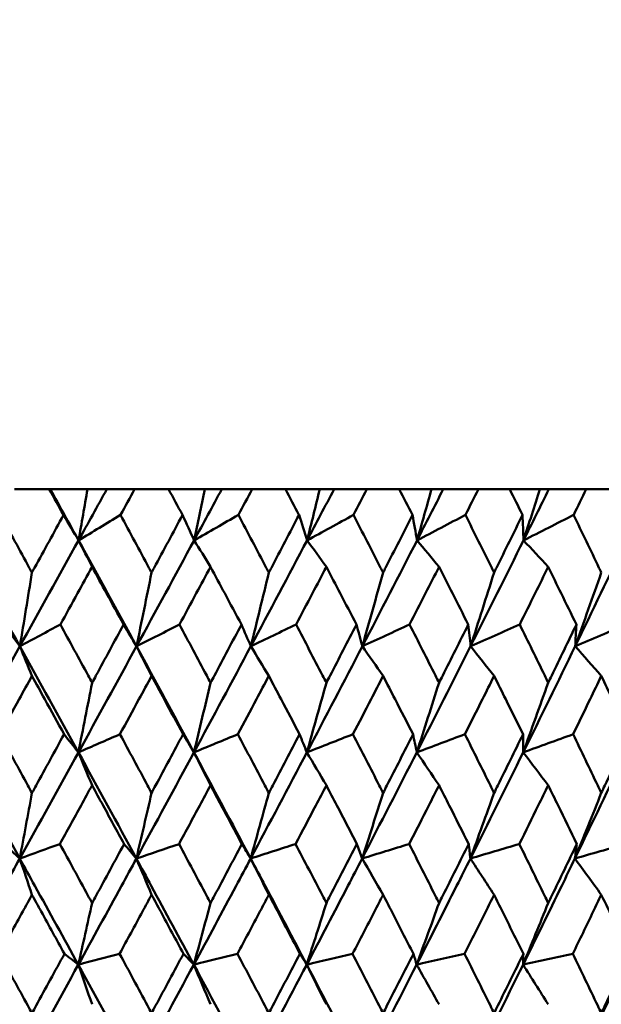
# Model space of a CAD drawing. Header units: millimetres. Extents: x 113 to 2969, y 62 to 2427.
# Tile 210 of 256: x 1596.54 to 1602.41, y 147.13 to 157.07. Entities that reach past the tile are written whole.
import ezdxf

# ---------------------------------------------------------------- set-up
doc = ezdxf.new("R2010")
doc.units = ezdxf.units.MM
doc.header["$LTSCALE"] = 12
doc.layers.add('Widoczne (ISO)', color=7, linetype='Continuous', lineweight=50)

msp = doc.modelspace()

# ---------------------------------------------------------------- linework, layer by layer
at = {"layer": 'Widoczne (ISO)'}
for p, q in [((1596.8426, 152.3297), (1596.4932, 152.3297)), ((1596.8426, 152.3297), (1596.8532, 152.3297)), ((1596.8532, 152.3297), (1597.2277, 152.3297)), ((1597.2277, 152.3297), (1597.4223, 152.3297)), ((1597.4223, 152.3297), (1597.7029, 152.3297)), ((1598.0459, 152.3297), (1597.7029, 152.3297)), ((1598.0459, 152.3297), (1598.4126, 152.3297)), ((1598.4126, 152.3297), (1598.5823, 152.3297)), ((1598.5823, 152.3297), (1598.8888, 152.3297)), ((1599.2242, 152.3297), (1598.8888, 152.3297)), ((1599.2242, 152.3297), (1599.5711, 152.3297)), ((1599.5711, 152.3297), (1599.7151, 152.3297)), ((1599.7151, 152.3297), (1600.0464, 152.3297)), ((1600.3727, 152.3297), (1600.0464, 152.3297)), ((1600.3727, 152.3297), (1600.6985, 152.3297)), ((1600.6985, 152.3297), (1600.8162, 152.3297)), ((1600.8162, 152.3297), (1601.171, 152.3297)), ((1601.487, 152.3297), (1601.171, 152.3297)), ((1601.487, 152.3297), (1601.7903, 152.3297)), ((1601.7903, 152.3297), (1601.8814, 152.3297)), ((1601.8814, 152.3297), (1602.2582, 152.3297)), ((1602.5627, 152.3297), (1602.2582, 152.3297))]:
    msp.add_line(p, q, dxfattribs=at)
msp.add_circle((1591.6943, 112.3297), 50, dxfattribs=at)
for points, knots in [([(1596.9859, 152.0704), (1596.9857, 152.0709), (1596.9854, 152.0715), (1596.9376, 152.1579), (1596.8901, 152.2438), (1596.8426, 152.3297)], [0.02951568, 0.02951568, 0.02951568, 0.02951568, 0.02969929, 0.02969929, 0.05939589, 0.05939589, 0.05939589, 0.05939589]), ([(1597.7029, 152.3297), (1597.656, 152.2438), (1597.609, 152.1579), (1597.5616, 152.0715), (1597.5614, 152.0709), (1597.5611, 152.0704)], [0, 0, 0, 0, 0.02969567, 0.02969567, 0.02988021, 0.02988021, 0.02988021, 0.02988021]), ([(1598.1866, 152.0704), (1598.1863, 152.0709), (1598.186, 152.0715), (1598.1392, 152.1579), (1598.0926, 152.2438), (1598.0459, 152.3297)], [0.02951568, 0.02951568, 0.02951568, 0.02951568, 0.02969929, 0.02969929, 0.05939589, 0.05939589, 0.05939589, 0.05939589]), ([(1598.8888, 152.3297), (1598.8429, 152.2438), (1598.7969, 152.1579), (1598.7506, 152.0715), (1598.7503, 152.0709), (1598.7501, 152.0704)], [0, 0, 0, 0, 0.02969567, 0.02969567, 0.02988021, 0.02988021, 0.02988021, 0.02988021]), ([(1599.3616, 152.0704), (1599.3613, 152.0709), (1599.361, 152.0715), (1599.3153, 152.1579), (1599.2698, 152.2438), (1599.2242, 152.3297)], [0.02951568, 0.02951568, 0.02951568, 0.02951568, 0.02969929, 0.02969929, 0.05939589, 0.05939589, 0.05939589, 0.05939589]), ([(1600.0464, 152.3297), (1600.0017, 152.2438), (1599.9569, 152.1579), (1599.9118, 152.0715), (1599.9115, 152.0709), (1599.9112, 152.0704)], [0, 0, 0, 0, 0.02969567, 0.02969567, 0.02988021, 0.02988021, 0.02988021, 0.02988021]), ([(1600.5063, 152.0704), (1600.506, 152.0709), (1600.5057, 152.0715), (1600.4613, 152.1579), (1600.4171, 152.2438), (1600.3727, 152.3297)], [0.02951568, 0.02951568, 0.02951568, 0.02951568, 0.02969929, 0.02969929, 0.05939589, 0.05939589, 0.05939589, 0.05939589]), ([(1601.171, 152.3297), (1601.1276, 152.2438), (1601.0842, 152.1579), (1601.0405, 152.0715), (1601.0402, 152.0709), (1601.0399, 152.0704)], [0, 0, 0, 0, 0.02969567, 0.02969567, 0.02988021, 0.02988021, 0.02988021, 0.02988021]), ([(1601.6162, 152.0704), (1601.616, 152.0709), (1601.6157, 152.0715), (1601.5727, 152.1579), (1601.5299, 152.2438), (1601.487, 152.3297)], [0.02951568, 0.02951568, 0.02951568, 0.02951568, 0.02969929, 0.02969929, 0.05939589, 0.05939589, 0.05939589, 0.05939589]), ([(1602.2582, 152.3297), (1602.2164, 152.2438), (1602.1745, 152.1579), (1602.1323, 152.0715), (1602.132, 152.0709), (1602.1317, 152.0704)], [0, 0, 0, 0, 0.02969567, 0.02969567, 0.02988021, 0.02988021, 0.02988021, 0.02988021]), ([(1596.3489, 152.0704), (1596.4466, 151.8931), (1596.544, 151.7157), (1596.6502, 151.5221), (1596.6591, 151.5057), (1596.6681, 151.4894)], [0.0297954, 0.0297954, 0.0297954, 0.0297954, 0.09092493, 0.09092493, 0.09655955, 0.09655955, 0.09655955, 0.09655955]), ([(1596.6681, 151.4894), (1596.677, 151.5056), (1596.6859, 151.5218), (1596.792, 151.7155), (1596.8891, 151.893), (1596.9859, 152.0704)], [0.0853813, 0.0853813, 0.0853813, 0.0853813, 0.09097809, 0.09097809, 0.15214536, 0.15214536, 0.15214536, 0.15214536]), ([(1597.5611, 152.0704), (1597.657, 151.8931), (1597.7528, 151.7157), (1597.8571, 151.5221), (1597.8659, 151.5057), (1597.8746, 151.4894)], [0.0297954, 0.0297954, 0.0297954, 0.0297954, 0.09092493, 0.09092493, 0.09655955, 0.09655955, 0.09655955, 0.09655955]), ([(1597.8746, 151.4894), (1597.8834, 151.5056), (1597.8921, 151.5218), (1597.9963, 151.7155), (1598.0915, 151.893), (1598.1866, 152.0704)], [0.0853813, 0.0853813, 0.0853813, 0.0853813, 0.09097809, 0.09097809, 0.15214536, 0.15214536, 0.15214536, 0.15214536]), ([(1598.7501, 152.0704), (1598.844, 151.8931), (1598.9376, 151.7157), (1599.0396, 151.5221), (1599.0482, 151.5057), (1599.0568, 151.4894)], [0.0297954, 0.0297954, 0.0297954, 0.0297954, 0.09092493, 0.09092493, 0.09655955, 0.09655955, 0.09655955, 0.09655955]), ([(1599.0568, 151.4894), (1599.0653, 151.5056), (1599.0739, 151.5218), (1599.1757, 151.7155), (1599.2688, 151.893), (1599.3616, 152.0704)], [0.0853813, 0.0853813, 0.0853813, 0.0853813, 0.09097809, 0.09097809, 0.15214536, 0.15214536, 0.15214536, 0.15214536]), ([(1599.9112, 152.0704), (1600.0027, 151.8931), (1600.0939, 151.7157), (1600.1932, 151.5221), (1600.2015, 151.5057), (1600.2099, 151.4894)], [0.0297954, 0.0297954, 0.0297954, 0.0297954, 0.09092493, 0.09092493, 0.09655955, 0.09655955, 0.09655955, 0.09655955]), ([(1600.2099, 151.4894), (1600.2182, 151.5056), (1600.2265, 151.5218), (1600.3256, 151.7155), (1600.4161, 151.893), (1600.5063, 152.0704)], [0.0853813, 0.0853813, 0.0853813, 0.0853813, 0.09097809, 0.09097809, 0.15214536, 0.15214536, 0.15214536, 0.15214536]), ([(1601.0399, 152.0704), (1601.1287, 151.8931), (1601.2171, 151.7157), (1601.3132, 151.5221), (1601.3213, 151.5057), (1601.3294, 151.4894)], [0.0297954, 0.0297954, 0.0297954, 0.0297954, 0.09092493, 0.09092493, 0.09655955, 0.09655955, 0.09655955, 0.09655955]), ([(1601.3294, 151.4894), (1601.3374, 151.5056), (1601.3455, 151.5218), (1601.4414, 151.7155), (1601.529, 151.893), (1601.6162, 152.0704)], [0.0853813, 0.0853813, 0.0853813, 0.0853813, 0.09097809, 0.09097809, 0.15214536, 0.15214536, 0.15214536, 0.15214536]), ([(1602.1317, 152.0704), (1602.2174, 151.8931), (1602.3026, 151.7157), (1602.3952, 151.5221), (1602.403, 151.5057), (1602.4108, 151.4894)], [0.0297954, 0.0297954, 0.0297954, 0.0297954, 0.09092493, 0.09092493, 0.09655955, 0.09655955, 0.09655955, 0.09655955]), ([(1597.2741, 151.5471), (1597.2253, 151.4582), (1597.1765, 151.3693), (1597.0699, 151.1755), (1597.0122, 151.0706), (1596.9544, 150.9657)], [0.03078053, 0.03078053, 0.03078053, 0.03078053, 0.06149921, 0.06149921, 0.09773041, 0.09773041, 0.09773041, 0.09773041]), ([(1597.5923, 150.9657), (1597.5351, 151.0706), (1597.4778, 151.1755), (1597.3717, 151.3692), (1597.323, 151.4581), (1597.2741, 151.5471)], [0.02528165, 0.02528165, 0.02528165, 0.02528165, 0.06150593, 0.06150593, 0.09223152, 0.09223152, 0.09223152, 0.09223152]), ([(1598.4691, 151.5471), (1598.4212, 151.4582), (1598.3734, 151.3693), (1598.2689, 151.1755), (1598.2123, 151.0706), (1598.1557, 150.9657)], [0.03078053, 0.03078053, 0.03078053, 0.03078053, 0.06149921, 0.06149921, 0.09773041, 0.09773041, 0.09773041, 0.09773041]), ([(1598.7806, 150.9657), (1598.7246, 151.0706), (1598.6685, 151.1755), (1598.5647, 151.3692), (1598.5169, 151.4581), (1598.4691, 151.5471)], [0.02528165, 0.02528165, 0.02528165, 0.02528165, 0.06150593, 0.06150593, 0.09223152, 0.09223152, 0.09223152, 0.09223152]), ([(1599.6373, 151.5471), (1599.5906, 151.4582), (1599.5439, 151.3693), (1599.442, 151.1755), (1599.3867, 151.0706), (1599.3314, 150.9657)], [0.03078053, 0.03078053, 0.03078053, 0.03078053, 0.06149921, 0.06149921, 0.09773041, 0.09773041, 0.09773041, 0.09773041]), ([(1599.941, 150.9657), (1599.8864, 151.0706), (1599.8318, 151.1755), (1599.7305, 151.3692), (1599.6839, 151.4581), (1599.6373, 151.5471)], [0.02528165, 0.02528165, 0.02528165, 0.02528165, 0.06150593, 0.06150593, 0.09223152, 0.09223152, 0.09223152, 0.09223152]), ([(1600.7741, 151.5471), (1600.7288, 151.4582), (1600.6835, 151.3693), (1600.5844, 151.1755), (1600.5307, 151.0706), (1600.4769, 150.9657)], [0.03078053, 0.03078053, 0.03078053, 0.03078053, 0.06149921, 0.06149921, 0.09773041, 0.09773041, 0.09773041, 0.09773041]), ([(1601.0688, 150.9657), (1601.0159, 151.0706), (1600.9629, 151.1755), (1600.8646, 151.3692), (1600.8194, 151.4581), (1600.7741, 151.5471)], [0.02528165, 0.02528165, 0.02528165, 0.02528165, 0.06150593, 0.06150593, 0.09223152, 0.09223152, 0.09223152, 0.09223152]), ([(1601.8751, 151.5471), (1601.8314, 151.4582), (1601.7876, 151.3693), (1601.6918, 151.1755), (1601.6399, 151.0706), (1601.5879, 150.9657)], [0.03078053, 0.03078053, 0.03078053, 0.03078053, 0.06149921, 0.06149921, 0.09773041, 0.09773041, 0.09773041, 0.09773041]), ([(1602.1596, 150.9657), (1602.1086, 151.0706), (1602.0574, 151.1755), (1601.9625, 151.3692), (1601.9189, 151.4581), (1601.8751, 151.5471)], [0.02528165, 0.02528165, 0.02528165, 0.02528165, 0.06150593, 0.06150593, 0.09223152, 0.09223152, 0.09223152, 0.09223152]), ([(1596.9544, 150.9657), (1597.048, 150.7942), (1597.1414, 150.6227), (1597.2478, 150.4269), (1597.261, 150.4026), (1597.2741, 150.3784)], [0.02983351, 0.02983351, 0.02983351, 0.02983351, 0.0889495, 0.0889495, 0.09731113, 0.09731113, 0.09731113, 0.09731113]), ([(1597.2741, 150.3784), (1597.2873, 150.4025), (1597.3004, 150.4267), (1597.4066, 150.6225), (1597.4996, 150.7941), (1597.5923, 150.9657)], [0.0806421, 0.0806421, 0.0806421, 0.0806421, 0.08897282, 0.08897282, 0.14811965, 0.14811965, 0.14811965, 0.14811965]), ([(1598.1557, 150.9657), (1598.2475, 150.7942), (1598.339, 150.6227), (1598.4432, 150.4269), (1598.4562, 150.4026), (1598.4691, 150.3784)], [0.02983351, 0.02983351, 0.02983351, 0.02983351, 0.0889495, 0.0889495, 0.09731113, 0.09731113, 0.09731113, 0.09731113]), ([(1598.4691, 150.3784), (1598.4819, 150.4025), (1598.4948, 150.4267), (1598.5989, 150.6225), (1598.6899, 150.7941), (1598.7806, 150.9657)], [0.0806421, 0.0806421, 0.0806421, 0.0806421, 0.08897282, 0.08897282, 0.14811965, 0.14811965, 0.14811965, 0.14811965]), ([(1599.3314, 150.9657), (1599.421, 150.7942), (1599.5104, 150.6227), (1599.6121, 150.4269), (1599.6247, 150.4026), (1599.6373, 150.3784)], [0.02983351, 0.02983351, 0.02983351, 0.02983351, 0.0889495, 0.0889495, 0.09731113, 0.09731113, 0.09731113, 0.09731113]), ([(1599.6373, 150.3784), (1599.6498, 150.4025), (1599.6623, 150.4267), (1599.7639, 150.6225), (1599.8526, 150.7941), (1599.941, 150.9657)], [0.0806421, 0.0806421, 0.0806421, 0.0806421, 0.08897282, 0.08897282, 0.14811965, 0.14811965, 0.14811965, 0.14811965]), ([(1600.4769, 150.9657), (1600.5641, 150.7942), (1600.6509, 150.6227), (1600.7497, 150.4269), (1600.7619, 150.4026), (1600.7741, 150.3784)], [0.02983351, 0.02983351, 0.02983351, 0.02983351, 0.0889495, 0.0889495, 0.09731113, 0.09731113, 0.09731113, 0.09731113]), ([(1600.7741, 150.3784), (1600.7863, 150.4025), (1600.7985, 150.4267), (1600.897, 150.6225), (1600.9831, 150.7941), (1601.0688, 150.9657)], [0.0806421, 0.0806421, 0.0806421, 0.0806421, 0.08897282, 0.08897282, 0.14811965, 0.14811965, 0.14811965, 0.14811965]), ([(1601.5879, 150.9657), (1601.6722, 150.7942), (1601.7561, 150.6227), (1601.8515, 150.4269), (1601.8633, 150.4026), (1601.8751, 150.3784)], [0.02983351, 0.02983351, 0.02983351, 0.02983351, 0.0889495, 0.0889495, 0.09731113, 0.09731113, 0.09731113, 0.09731113]), ([(1601.8751, 150.3784), (1601.8869, 150.4025), (1601.8987, 150.4267), (1601.9938, 150.6225), (1602.0769, 150.7941), (1602.1596, 150.9657)], [0.0806421, 0.0806421, 0.0806421, 0.0806421, 0.08897282, 0.08897282, 0.14811965, 0.14811965, 0.14811965, 0.14811965]), ([(1596.6681, 150.4467), (1596.6248, 150.3682), (1596.5814, 150.2898), (1596.4731, 150.094), (1596.4081, 149.9766), (1596.3431, 149.8592)], [0.03448054, 0.03448054, 0.03448054, 0.03448054, 0.06157222, 0.06157222, 0.10209717, 0.10209717, 0.10209717, 0.10209717]), ([(1596.9917, 149.8592), (1596.9272, 149.9766), (1596.8627, 150.0939), (1596.7547, 150.2897), (1596.7115, 150.3682), (1596.6681, 150.4467)], [0.02104899, 0.02104899, 0.02104899, 0.02104899, 0.0615671, 0.0615671, 0.08866561, 0.08866561, 0.08866561, 0.08866561]), ([(1597.8746, 150.4467), (1597.8321, 150.3682), (1597.7895, 150.2898), (1597.6831, 150.094), (1597.6193, 149.9766), (1597.5553, 149.8592)], [0.03448054, 0.03448054, 0.03448054, 0.03448054, 0.06157222, 0.06157222, 0.10209717, 0.10209717, 0.10209717, 0.10209717]), ([(1598.1922, 149.8592), (1598.129, 149.9766), (1598.0656, 150.0939), (1597.9597, 150.2897), (1597.9172, 150.3682), (1597.8746, 150.4467)], [0.02104899, 0.02104899, 0.02104899, 0.02104899, 0.0615671, 0.0615671, 0.08866561, 0.08866561, 0.08866561, 0.08866561]), ([(1599.0568, 150.4467), (1599.0152, 150.3682), (1598.9736, 150.2898), (1598.8695, 150.094), (1598.807, 149.9766), (1598.7445, 149.8592)], [0.03448054, 0.03448054, 0.03448054, 0.03448054, 0.06157222, 0.06157222, 0.10209717, 0.10209717, 0.10209717, 0.10209717]), ([(1599.3671, 149.8592), (1599.3053, 149.9766), (1599.2435, 150.0939), (1599.14, 150.2897), (1599.0984, 150.3682), (1599.0568, 150.4467)], [0.02104899, 0.02104899, 0.02104899, 0.02104899, 0.0615671, 0.0615671, 0.08866561, 0.08866561, 0.08866561, 0.08866561]), ([(1600.2099, 150.4467), (1600.1694, 150.3682), (1600.1289, 150.2898), (1600.0276, 150.094), (1599.9667, 149.9766), (1599.9057, 149.8592)], [0.03448054, 0.03448054, 0.03448054, 0.03448054, 0.06157222, 0.06157222, 0.10209717, 0.10209717, 0.10209717, 0.10209717]), ([(1600.5117, 149.8592), (1600.4517, 149.9766), (1600.3915, 150.0939), (1600.2908, 150.2897), (1600.2504, 150.3682), (1600.2099, 150.4467)], [0.02104899, 0.02104899, 0.02104899, 0.02104899, 0.0615671, 0.0615671, 0.08866561, 0.08866561, 0.08866561, 0.08866561]), ([(1601.3294, 150.4467), (1601.2902, 150.3682), (1601.2509, 150.2898), (1601.1527, 150.094), (1601.0937, 149.9766), (1601.0346, 149.8592)], [0.03448054, 0.03448054, 0.03448054, 0.03448054, 0.06157222, 0.06157222, 0.10209717, 0.10209717, 0.10209717, 0.10209717]), ([(1601.6214, 149.8592), (1601.5634, 149.9766), (1601.5052, 150.0939), (1601.4077, 150.2897), (1601.3686, 150.3682), (1601.3294, 150.4467)], [0.02104899, 0.02104899, 0.02104899, 0.02104899, 0.0615671, 0.0615671, 0.08866561, 0.08866561, 0.08866561, 0.08866561]), ([(1602.4108, 150.4467), (1602.3731, 150.3682), (1602.3352, 150.2898), (1602.2406, 150.094), (1602.1837, 149.9766), (1602.1266, 149.8592)], [0.03448054, 0.03448054, 0.03448054, 0.03448054, 0.06157222, 0.06157222, 0.10209717, 0.10209717, 0.10209717, 0.10209717]), ([(1602.692, 149.8592), (1602.6362, 149.9766), (1602.5802, 150.0939), (1602.4863, 150.2897), (1602.4486, 150.3682), (1602.4108, 150.4467)], [0.02104899, 0.02104899, 0.02104899, 0.02104899, 0.0615671, 0.0615671, 0.08866561, 0.08866561, 0.08866561, 0.08866561]), ([(1596.3431, 149.8592), (1596.4378, 149.687), (1596.5323, 149.5148), (1596.6405, 149.3174), (1596.6543, 149.2922), (1596.6681, 149.2669)], [0.02530969, 0.02530969, 0.02530969, 0.02530969, 0.08465152, 0.08465152, 0.09334823, 0.09334823, 0.09334823, 0.09334823]), ([(1596.6681, 149.2669), (1596.6819, 149.2921), (1596.6957, 149.3173), (1596.8037, 149.5147), (1596.8978, 149.687), (1596.9917, 149.8592)], [0.07597559, 0.07597559, 0.07597559, 0.07597559, 0.08464777, 0.08464777, 0.14401425, 0.14401425, 0.14401425, 0.14401425]), ([(1597.5553, 149.8592), (1597.6484, 149.687), (1597.7413, 149.5148), (1597.8475, 149.3174), (1597.8611, 149.2922), (1597.8746, 149.2669)], [0.02530969, 0.02530969, 0.02530969, 0.02530969, 0.08465152, 0.08465152, 0.09334823, 0.09334823, 0.09334823, 0.09334823]), ([(1597.8746, 149.2669), (1597.8882, 149.2921), (1597.9017, 149.3173), (1598.0078, 149.5147), (1598.1001, 149.687), (1598.1922, 149.8592)], [0.07597559, 0.07597559, 0.07597559, 0.07597559, 0.08464777, 0.08464777, 0.14401425, 0.14401425, 0.14401425, 0.14401425]), ([(1598.7445, 149.8592), (1598.8355, 149.687), (1598.9264, 149.5148), (1599.0303, 149.3174), (1599.0435, 149.2922), (1599.0568, 149.2669)], [0.02530969, 0.02530969, 0.02530969, 0.02530969, 0.08465152, 0.08465152, 0.09334823, 0.09334823, 0.09334823, 0.09334823]), ([(1599.0568, 149.2669), (1599.07, 149.2921), (1599.0833, 149.3173), (1599.1869, 149.5147), (1599.2772, 149.687), (1599.3671, 149.8592)], [0.07597559, 0.07597559, 0.07597559, 0.07597559, 0.08464777, 0.08464777, 0.14401425, 0.14401425, 0.14401425, 0.14401425]), ([(1599.9057, 149.8592), (1599.9945, 149.687), (1600.083, 149.5148), (1600.1841, 149.3174), (1600.197, 149.2922), (1600.2099, 149.2669)], [0.02530969, 0.02530969, 0.02530969, 0.02530969, 0.08465152, 0.08465152, 0.09334823, 0.09334823, 0.09334823, 0.09334823]), ([(1600.2099, 149.2669), (1600.2228, 149.2921), (1600.2356, 149.3173), (1600.3365, 149.5147), (1600.4243, 149.687), (1600.5117, 149.8592)], [0.07597559, 0.07597559, 0.07597559, 0.07597559, 0.08464777, 0.08464777, 0.14401425, 0.14401425, 0.14401425, 0.14401425]), ([(1601.0346, 149.8592), (1601.1207, 149.687), (1601.2064, 149.5148), (1601.3044, 149.3174), (1601.3169, 149.2922), (1601.3294, 149.2669)], [0.02530969, 0.02530969, 0.02530969, 0.02530969, 0.08465152, 0.08465152, 0.09334823, 0.09334823, 0.09334823, 0.09334823]), ([(1601.3294, 149.2669), (1601.3418, 149.2921), (1601.3543, 149.3173), (1601.452, 149.5147), (1601.5369, 149.687), (1601.6214, 149.8592)], [0.07597559, 0.07597559, 0.07597559, 0.07597559, 0.08464777, 0.08464777, 0.14401425, 0.14401425, 0.14401425, 0.14401425]), ([(1602.1266, 149.8592), (1602.2097, 149.687), (1602.2924, 149.5148), (1602.3867, 149.3174), (1602.3988, 149.2922), (1602.4108, 149.2669)], [0.02530969, 0.02530969, 0.02530969, 0.02530969, 0.08465152, 0.08465152, 0.09334823, 0.09334823, 0.09334823, 0.09334823]), ([(1602.4108, 149.2669), (1602.4229, 149.2921), (1602.4349, 149.3173), (1602.529, 149.5147), (1602.6107, 149.687), (1602.692, 149.8592)], [0.07597559, 0.07597559, 0.07597559, 0.07597559, 0.08464777, 0.08464777, 0.14401425, 0.14401425, 0.14401425, 0.14401425]), ([(1597.2741, 149.3439), (1597.2371, 149.2763), (1597.2001, 149.2086), (1597.0921, 149.0112), (1597.0209, 148.8815), (1596.9497, 148.7518)], [0.03825175, 0.03825175, 0.03825175, 0.03825175, 0.06160817, 0.06160817, 0.10638617, 0.10638617, 0.10638617, 0.10638617]), ([(1597.597, 148.7518), (1597.5265, 148.8815), (1597.4558, 149.0112), (1597.3481, 149.2086), (1597.3111, 149.2763), (1597.2741, 149.3439)], [0.01681985, 0.01681985, 0.01681985, 0.01681985, 0.06159108, 0.06159108, 0.08495433, 0.08495433, 0.08495433, 0.08495433]), ([(1598.4691, 149.3439), (1598.4328, 149.2763), (1598.3965, 149.2086), (1598.2906, 149.0112), (1598.2209, 148.8815), (1598.151, 148.7518)], [0.03825175, 0.03825175, 0.03825175, 0.03825175, 0.06160817, 0.06160817, 0.10638617, 0.10638617, 0.10638617, 0.10638617]), ([(1598.7852, 148.7518), (1598.7162, 148.8815), (1598.647, 149.0112), (1598.5415, 149.2086), (1598.5053, 149.2763), (1598.4691, 149.3439)], [0.01681985, 0.01681985, 0.01681985, 0.01681985, 0.06159108, 0.06159108, 0.08495433, 0.08495433, 0.08495433, 0.08495433]), ([(1599.6373, 149.3439), (1599.6019, 149.2763), (1599.5665, 149.2086), (1599.4632, 149.0112), (1599.3951, 148.8815), (1599.3268, 148.7518)], [0.03825175, 0.03825175, 0.03825175, 0.03825175, 0.06160817, 0.06160817, 0.10638617, 0.10638617, 0.10638617, 0.10638617]), ([(1599.9454, 148.7518), (1599.8782, 148.8815), (1599.8108, 149.0112), (1599.7079, 149.2086), (1599.6726, 149.2763), (1599.6373, 149.3439)], [0.01681985, 0.01681985, 0.01681985, 0.01681985, 0.06159108, 0.06159108, 0.08495433, 0.08495433, 0.08495433, 0.08495433]), ([(1600.7741, 149.3439), (1600.7398, 149.2763), (1600.7054, 149.2086), (1600.605, 149.0112), (1600.5389, 148.8815), (1600.4726, 148.7518)], [0.03825175, 0.03825175, 0.03825175, 0.03825175, 0.06160817, 0.06160817, 0.10638617, 0.10638617, 0.10638617, 0.10638617]), ([(1601.0731, 148.7518), (1601.0079, 148.8815), (1600.9425, 149.0112), (1600.8427, 149.2086), (1600.8085, 149.2763), (1600.7741, 149.3439)], [0.01681985, 0.01681985, 0.01681985, 0.01681985, 0.06159108, 0.06159108, 0.08495433, 0.08495433, 0.08495433, 0.08495433]), ([(1601.8751, 149.3439), (1601.842, 149.2763), (1601.8088, 149.2086), (1601.7117, 149.0112), (1601.6478, 148.8815), (1601.5836, 148.7518)], [0.03825175, 0.03825175, 0.03825175, 0.03825175, 0.06160817, 0.06160817, 0.10638617, 0.10638617, 0.10638617, 0.10638617]), ([(1602.1638, 148.7518), (1602.1009, 148.8815), (1602.0378, 149.0112), (1601.9414, 149.2086), (1601.9083, 149.2763), (1601.8751, 149.3439)], [0.01681985, 0.01681985, 0.01681985, 0.01681985, 0.06159108, 0.06159108, 0.08495433, 0.08495433, 0.08495433, 0.08495433]), ([(1596.9497, 148.7518), (1597.0441, 148.5788), (1597.1384, 148.4057), (1597.2463, 148.2071), (1597.2602, 148.1816), (1597.2741, 148.156)], [0.02053386, 0.02053386, 0.02053386, 0.02053386, 0.08016461, 0.08016461, 0.08898694, 0.08898694, 0.08898694, 0.08898694]), ([(1597.2741, 148.156), (1597.288, 148.1815), (1597.3019, 148.207), (1597.4097, 148.4056), (1597.5035, 148.5787), (1597.597, 148.7518)], [0.07138254, 0.07138254, 0.07138254, 0.07138254, 0.08018544, 0.08018544, 0.13983561, 0.13983561, 0.13983561, 0.13983561]), ([(1598.151, 148.7518), (1598.2436, 148.5788), (1598.336, 148.4057), (1598.4418, 148.2071), (1598.4554, 148.1816), (1598.4691, 148.156)], [0.02053386, 0.02053386, 0.02053386, 0.02053386, 0.08016461, 0.08016461, 0.08898694, 0.08898694, 0.08898694, 0.08898694]), ([(1598.4691, 148.156), (1598.4827, 148.1815), (1598.4963, 148.207), (1598.6019, 148.4056), (1598.6937, 148.5787), (1598.7852, 148.7518)], [0.07138254, 0.07138254, 0.07138254, 0.07138254, 0.08018544, 0.08018544, 0.13983561, 0.13983561, 0.13983561, 0.13983561]), ([(1599.3268, 148.7518), (1599.4173, 148.5788), (1599.5075, 148.4057), (1599.6107, 148.2071), (1599.624, 148.1816), (1599.6373, 148.156)], [0.02053386, 0.02053386, 0.02053386, 0.02053386, 0.08016461, 0.08016461, 0.08898694, 0.08898694, 0.08898694, 0.08898694]), ([(1599.6373, 148.156), (1599.6505, 148.1815), (1599.6638, 148.207), (1599.7668, 148.4056), (1599.8563, 148.5787), (1599.9454, 148.7518)], [0.07138254, 0.07138254, 0.07138254, 0.07138254, 0.08018544, 0.08018544, 0.13983561, 0.13983561, 0.13983561, 0.13983561]), ([(1600.4726, 148.7518), (1600.5605, 148.5788), (1600.6481, 148.4057), (1600.7483, 148.2071), (1600.7612, 148.1816), (1600.7741, 148.156)], [0.02053386, 0.02053386, 0.02053386, 0.02053386, 0.08016461, 0.08016461, 0.08898694, 0.08898694, 0.08898694, 0.08898694]), ([(1600.7741, 148.156), (1600.787, 148.1815), (1600.7999, 148.207), (1600.8999, 148.4056), (1600.9867, 148.5787), (1601.0731, 148.7518)], [0.07138254, 0.07138254, 0.07138254, 0.07138254, 0.08018544, 0.08018544, 0.13983561, 0.13983561, 0.13983561, 0.13983561]), ([(1601.5836, 148.7518), (1601.6687, 148.5788), (1601.7534, 148.4057), (1601.8502, 148.2071), (1601.8627, 148.1816), (1601.8751, 148.156)], [0.02053386, 0.02053386, 0.02053386, 0.02053386, 0.08016461, 0.08016461, 0.08898694, 0.08898694, 0.08898694, 0.08898694]), ([(1601.8751, 148.156), (1601.8876, 148.1815), (1601.9, 148.207), (1601.9966, 148.4056), (1602.0804, 148.5787), (1602.1638, 148.7518)], [0.07138254, 0.07138254, 0.07138254, 0.07138254, 0.08018544, 0.08018544, 0.13983561, 0.13983561, 0.13983561, 0.13983561]), ([(1595.9486, 147.5347), (1596.0967, 147.7998), (1596.2443, 148.0647), (1596.4426, 148.4216), (1596.4937, 148.5136), (1596.5447, 148.6056)], [0.3692784, 0.3692784, 0.3692784, 0.3692784, 0.4608442, 0.4608442, 0.492629, 0.492629, 0.492629, 0.492629]), ([(1597.1352, 147.5347), (1596.9897, 147.7998), (1596.8437, 148.0647), (1596.6465, 148.4216), (1596.5956, 148.5136), (1596.5447, 148.6056)], [0.3692784, 0.3692784, 0.3692784, 0.3692784, 0.4608442, 0.4608442, 0.492629, 0.492629, 0.492629, 0.492629]), ([(1597.1352, 147.5347), (1597.281, 147.7998), (1597.4262, 148.0647), (1597.6211, 148.4216), (1597.6712, 148.5136), (1597.7213, 148.6056)], [0.3692784, 0.3692784, 0.3692784, 0.3692784, 0.4608442, 0.4608442, 0.492629, 0.492629, 0.492629, 0.492629]), ([(1598.3004, 147.5347), (1598.1579, 147.7998), (1598.0147, 148.0647), (1597.8213, 148.4216), (1597.7713, 148.5136), (1597.7213, 148.6056)], [0.3692784, 0.3692784, 0.3692784, 0.3692784, 0.4608442, 0.4608442, 0.492629, 0.492629, 0.492629, 0.492629]), ([(1598.3004, 147.5347), (1598.4432, 147.7998), (1598.5854, 148.0647), (1598.7761, 148.4216), (1598.8252, 148.5136), (1598.8742, 148.6056)], [0.3692784, 0.3692784, 0.3692784, 0.3692784, 0.4608442, 0.4608442, 0.492629, 0.492629, 0.492629, 0.492629]), ([(1599.4396, 147.5347), (1599.3005, 147.7998), (1599.1608, 148.0647), (1598.9718, 148.4216), (1598.923, 148.5136), (1598.8742, 148.6056)], [0.3692784, 0.3692784, 0.3692784, 0.3692784, 0.4608442, 0.4608442, 0.492629, 0.492629, 0.492629, 0.492629]), ([(1599.4396, 147.5347), (1599.5789, 147.7998), (1599.7175, 148.0647), (1599.9032, 148.4216), (1599.951, 148.5136), (1599.9986, 148.6056)], [0.3692784, 0.3692784, 0.3692784, 0.3692784, 0.4608442, 0.4608442, 0.492629, 0.492629, 0.492629, 0.492629]), ([(1600.5481, 147.5347), (1600.6834, 147.7998), (1600.8179, 148.0647), (1600.9979, 148.4216), (1601.0442, 148.5136), (1601.0904, 148.6056)], [0.3692784, 0.3692784, 0.3692784, 0.3692784, 0.4608442, 0.4608442, 0.492629, 0.492629, 0.492629, 0.492629]), ([(1601.6217, 147.5347), (1601.7524, 147.7998), (1601.8822, 148.0647), (1602.0558, 148.4216), (1602.1005, 148.5136), (1602.145, 148.6056)], [0.3692784, 0.3692784, 0.3692784, 0.3692784, 0.4608442, 0.4608442, 0.492629, 0.492629, 0.492629, 0.492629]), ([(1596.6681, 148.2397), (1596.637, 148.1832), (1596.6058, 148.1267), (1596.4963, 147.9282), (1596.4179, 147.7862), (1596.3393, 147.6442)], [0.04208868, 0.04208868, 0.04208868, 0.04208868, 0.06158988, 0.06158988, 0.11059803, 0.11059803, 0.11059803, 0.11059803]), ([(1596.9954, 147.6442), (1596.9176, 147.7862), (1596.8396, 147.9282), (1596.7304, 148.1267), (1596.6992, 148.1832), (1596.6681, 148.2397)], [0.01259731, 0.01259731, 0.01259731, 0.01259731, 0.06159863, 0.06159863, 0.08110666, 0.08110666, 0.08110666, 0.08110666]), ([(1597.8746, 148.2397), (1597.8441, 148.1832), (1597.8135, 148.1267), (1597.7059, 147.9282), (1597.6289, 147.7862), (1597.5517, 147.6442)], [0.04208868, 0.04208868, 0.04208868, 0.04208868, 0.06158988, 0.06158988, 0.11059803, 0.11059803, 0.11059803, 0.11059803]), ([(1598.1959, 147.6442), (1598.1195, 147.7862), (1598.043, 147.9282), (1597.9358, 148.1267), (1597.9052, 148.1832), (1597.8746, 148.2397)], [0.01259731, 0.01259731, 0.01259731, 0.01259731, 0.06159863, 0.06159863, 0.08110666, 0.08110666, 0.08110666, 0.08110666]), ([(1599.0568, 148.2397), (1599.0269, 148.1832), (1598.997, 148.1267), (1598.8918, 147.9282), (1598.8164, 147.7862), (1598.7408, 147.6442)], [0.04208868, 0.04208868, 0.04208868, 0.04208868, 0.06158988, 0.06158988, 0.11059803, 0.11059803, 0.11059803, 0.11059803]), ([(1599.3706, 147.6442), (1599.2961, 147.7862), (1599.2213, 147.9282), (1599.1166, 148.1267), (1599.0867, 148.1832), (1599.0568, 148.2397)], [0.01259731, 0.01259731, 0.01259731, 0.01259731, 0.06159863, 0.06159863, 0.08110666, 0.08110666, 0.08110666, 0.08110666]), ([(1600.2099, 148.2397), (1600.1808, 148.1832), (1600.1517, 148.1267), (1600.0493, 147.9282), (1599.9759, 147.7862), (1599.9022, 147.6442)], [0.04208868, 0.04208868, 0.04208868, 0.04208868, 0.06158988, 0.06158988, 0.11059803, 0.11059803, 0.11059803, 0.11059803]), ([(1600.5151, 147.6442), (1600.4427, 147.7862), (1600.37, 147.9282), (1600.268, 148.1267), (1600.239, 148.1832), (1600.2099, 148.2397)], [0.01259731, 0.01259731, 0.01259731, 0.01259731, 0.06159863, 0.06159863, 0.08110666, 0.08110666, 0.08110666, 0.08110666]), ([(1601.3294, 148.2397), (1601.3012, 148.1832), (1601.273, 148.1267), (1601.1738, 147.9282), (1601.1026, 147.7862), (1601.0312, 147.6442)], [0.04208868, 0.04208868, 0.04208868, 0.04208868, 0.06158988, 0.06158988, 0.11059803, 0.11059803, 0.11059803, 0.11059803]), ([(1601.6248, 147.6442), (1601.5547, 147.7862), (1601.4844, 147.9282), (1601.3857, 148.1267), (1601.3576, 148.1832), (1601.3294, 148.2397)], [0.01259731, 0.01259731, 0.01259731, 0.01259731, 0.06159863, 0.06159863, 0.08110666, 0.08110666, 0.08110666, 0.08110666]), ([(1602.4108, 148.2397), (1602.3837, 148.1832), (1602.3565, 148.1267), (1602.2609, 147.9282), (1602.1923, 147.7862), (1602.1233, 147.6442)], [0.04208868, 0.04208868, 0.04208868, 0.04208868, 0.06158988, 0.06158988, 0.11059803, 0.11059803, 0.11059803, 0.11059803]), ([(1602.6953, 147.6442), (1602.6278, 147.7862), (1602.5601, 147.9282), (1602.4651, 148.1267), (1602.438, 148.1832), (1602.4108, 148.2397)], [0.01259731, 0.01259731, 0.01259731, 0.01259731, 0.06159863, 0.06159863, 0.08110666, 0.08110666, 0.08110666, 0.08110666]), ([(1596.3393, 147.6442), (1596.4352, 147.4702), (1596.5309, 147.2962), (1596.6403, 147.0969), (1596.6542, 147.0715), (1596.6681, 147.0462)], [0.01556037, 0.01556037, 0.01556037, 0.01556037, 0.07555527, 0.07555527, 0.08428623, 0.08428623, 0.08428623, 0.08428623]), ([(1596.6681, 147.0462), (1596.682, 147.0715), (1596.6958, 147.0968), (1596.8052, 147.2961), (1596.9004, 147.4702), (1596.9954, 147.6442)], [0.06686277, 0.06686277, 0.06686277, 0.06686277, 0.07557848, 0.07557848, 0.13558897, 0.13558897, 0.13558897, 0.13558897]), ([(1597.5517, 147.6442), (1597.6459, 147.4702), (1597.7399, 147.2962), (1597.8474, 147.0969), (1597.861, 147.0715), (1597.8746, 147.0462)], [0.01556037, 0.01556037, 0.01556037, 0.01556037, 0.07555527, 0.07555527, 0.08428623, 0.08428623, 0.08428623, 0.08428623]), ([(1597.8746, 147.0462), (1597.8883, 147.0715), (1597.9019, 147.0968), (1598.0092, 147.2961), (1598.1027, 147.4702), (1598.1959, 147.6442)], [0.06686277, 0.06686277, 0.06686277, 0.06686277, 0.07557848, 0.07557848, 0.13558897, 0.13558897, 0.13558897, 0.13558897]), ([(1598.7408, 147.6442), (1598.8331, 147.4702), (1598.925, 147.2962), (1599.0301, 147.0969), (1599.0435, 147.0715), (1599.0568, 147.0462)], [0.01556037, 0.01556037, 0.01556037, 0.01556037, 0.07555527, 0.07555527, 0.08428623, 0.08428623, 0.08428623, 0.08428623]), ([(1599.0568, 147.0462), (1599.0701, 147.0715), (1599.0834, 147.0968), (1599.1883, 147.2961), (1599.2796, 147.4702), (1599.3706, 147.6442)], [0.06686277, 0.06686277, 0.06686277, 0.06686277, 0.07557848, 0.07557848, 0.13558897, 0.13558897, 0.13558897, 0.13558897]), ([(1599.9022, 147.6442), (1599.9921, 147.4702), (1600.0816, 147.2962), (1600.1839, 147.0969), (1600.1969, 147.0715), (1600.2099, 147.0462)], [0.01556037, 0.01556037, 0.01556037, 0.01556037, 0.07555527, 0.07555527, 0.08428623, 0.08428623, 0.08428623, 0.08428623]), ([(1600.2099, 147.0462), (1600.2229, 147.0715), (1600.2358, 147.0968), (1600.3379, 147.2961), (1600.4267, 147.4702), (1600.5151, 147.6442)], [0.06686277, 0.06686277, 0.06686277, 0.06686277, 0.07557848, 0.07557848, 0.13558897, 0.13558897, 0.13558897, 0.13558897]), ([(1601.0312, 147.6442), (1601.1183, 147.4702), (1601.2052, 147.2962), (1601.3042, 147.0969), (1601.3168, 147.0715), (1601.3294, 147.0462)], [0.01556037, 0.01556037, 0.01556037, 0.01556037, 0.07555527, 0.07555527, 0.08428623, 0.08428623, 0.08428623, 0.08428623]), ([(1601.3294, 147.0462), (1601.3419, 147.0715), (1601.3545, 147.0968), (1601.4533, 147.2961), (1601.5392, 147.4702), (1601.6248, 147.6442)], [0.06686277, 0.06686277, 0.06686277, 0.06686277, 0.07557848, 0.07557848, 0.13558897, 0.13558897, 0.13558897, 0.13558897]), ([(1602.1233, 147.6442), (1602.2074, 147.4702), (1602.2911, 147.2962), (1602.3866, 147.0969), (1602.3987, 147.0715), (1602.4108, 147.0462)], [0.01556037, 0.01556037, 0.01556037, 0.01556037, 0.07555527, 0.07555527, 0.08428623, 0.08428623, 0.08428623, 0.08428623]), ([(1602.4108, 147.0462), (1602.4229, 147.0715), (1602.435, 147.0968), (1602.5302, 147.2961), (1602.613, 147.4702), (1602.6953, 147.6442)], [0.06686277, 0.06686277, 0.06686277, 0.06686277, 0.07557848, 0.07557848, 0.13558897, 0.13558897, 0.13558897, 0.13558897])]:
    msp.add_open_spline(points, degree=3, knots=knots, dxfattribs=at)
for points in [[(1597.1379, 151.8142), (1597.0432, 151.9861), (1596.9483, 152.1579), (1596.8532, 152.3297)], [(1597.1379, 151.8142), (1597.2329, 151.9861), (1597.3277, 152.1579), (1597.4223, 152.3297)], [(1597.2277, 152.3297), (1597.1979, 152.1576), (1597.168, 151.9858), (1597.1379, 151.8142)], [(1598.3037, 151.8142), (1598.3968, 151.9861), (1598.4896, 152.1579), (1598.5823, 152.3297)], [(1598.4126, 152.3297), (1598.3765, 152.1576), (1598.3402, 151.9858), (1598.3037, 151.8142)], [(1599.4434, 151.8142), (1599.5342, 151.9861), (1599.6248, 152.1579), (1599.7151, 152.3297)], [(1599.5711, 152.3297), (1599.5287, 152.1576), (1599.4861, 151.9858), (1599.4434, 151.8142)], [(1600.5525, 151.8142), (1600.6407, 151.9861), (1600.7286, 152.1579), (1600.8162, 152.3297)], [(1600.6985, 152.3297), (1600.65, 152.1576), (1600.6013, 151.9858), (1600.5525, 151.8142)], [(1601.6266, 151.8142), (1601.7119, 151.9861), (1601.7968, 152.1579), (1601.8814, 152.3297)], [(1601.7903, 152.3297), (1601.736, 152.1576), (1601.6814, 151.9858), (1601.6266, 151.8142)], [(1597.1379, 151.8142), (1597.0873, 151.8996), (1597.0367, 151.985), (1596.9859, 152.0704)], [(1597.1379, 151.8142), (1597.2789, 151.8996), (1597.42, 151.985), (1597.5611, 152.0704)], [(1598.3037, 151.8142), (1598.2647, 151.8996), (1598.2257, 151.985), (1598.1866, 152.0704)], [(1598.3037, 151.8142), (1598.4524, 151.8996), (1598.6012, 151.985), (1598.7501, 152.0704)], [(1599.4434, 151.8142), (1599.4162, 151.8996), (1599.3889, 151.985), (1599.3616, 152.0704)], [(1599.4434, 151.8142), (1599.5993, 151.8996), (1599.7552, 151.985), (1599.9112, 152.0704)], [(1600.5525, 151.8142), (1600.5372, 151.8996), (1600.5218, 151.985), (1600.5063, 152.0704)], [(1600.5525, 151.8142), (1600.7149, 151.8996), (1600.8774, 151.985), (1601.0399, 152.0704)], [(1601.6266, 151.8142), (1601.6232, 151.8996), (1601.6198, 151.985), (1601.6162, 152.0704)], [(1601.6266, 151.8142), (1601.7949, 151.8996), (1601.9633, 151.985), (1602.1317, 152.0704)], [(1596.5459, 150.7462), (1596.3484, 151.1023), (1596.1499, 151.4584), (1595.9507, 151.8142)], [(1596.5459, 150.7462), (1596.7439, 151.1023), (1596.9413, 151.4584), (1597.1379, 151.8142)], [(1597.7228, 150.7462), (1597.5289, 151.1023), (1597.3339, 151.4584), (1597.1379, 151.8142)], [(1597.2741, 151.5471), (1597.2287, 151.6362), (1597.1833, 151.7253), (1597.1379, 151.8142)], [(1597.7228, 150.7462), (1597.9173, 151.1023), (1598.1109, 151.4584), (1598.3037, 151.8142)], [(1598.4691, 151.5471), (1598.414, 151.6362), (1598.3588, 151.7253), (1598.3037, 151.8142)], [(1598.8759, 150.7462), (1599.0661, 151.1023), (1599.2553, 151.4584), (1599.4434, 151.8142)], [(1599.6373, 151.5471), (1599.5727, 151.6362), (1599.508, 151.7253), (1599.4434, 151.8142)], [(1600.0007, 150.7462), (1600.1858, 151.1023), (1600.3698, 151.4584), (1600.5525, 151.8142)], [(1600.7741, 151.5471), (1600.7003, 151.6362), (1600.6264, 151.7253), (1600.5525, 151.8142)], [(1601.0927, 150.7462), (1601.2721, 151.1023), (1601.45, 151.4584), (1601.6266, 151.8142)], [(1601.8751, 151.5471), (1601.7923, 151.6362), (1601.7095, 151.7253), (1601.6266, 151.8142)], [(1602.1476, 150.7462), (1602.3205, 151.1023), (1602.4918, 151.4584), (1602.6615, 151.8142)], [(1596.6681, 151.4894), (1596.6276, 151.241), (1596.5869, 150.9932), (1596.5459, 150.7462)], [(1597.8746, 151.4894), (1597.8243, 151.241), (1597.7737, 150.9932), (1597.7228, 150.7462)], [(1599.0568, 151.4894), (1598.9969, 151.241), (1598.9366, 150.9932), (1598.8759, 150.7462)], [(1600.2099, 151.4894), (1600.1406, 151.241), (1600.0708, 150.9932), (1600.0007, 150.7462)], [(1601.3294, 151.4894), (1601.251, 151.241), (1601.172, 150.9932), (1601.0927, 150.7462)], [(1602.4108, 151.4894), (1602.3236, 151.241), (1602.2358, 150.9932), (1602.1476, 150.7462)], [(1596.5459, 150.7462), (1596.4909, 150.8193), (1596.4358, 150.8925), (1596.3807, 150.9657)], [(1596.5459, 150.7462), (1596.682, 150.8193), (1596.8182, 150.8925), (1596.9544, 150.9657)], [(1597.7228, 150.7462), (1597.6794, 150.8193), (1597.6359, 150.8925), (1597.5923, 150.9657)], [(1597.7228, 150.7462), (1597.8671, 150.8193), (1598.0113, 150.8925), (1598.1557, 150.9657)], [(1598.8759, 150.7462), (1598.8442, 150.8193), (1598.8124, 150.8925), (1598.7806, 150.9657)], [(1598.8759, 150.7462), (1599.0277, 150.8193), (1599.1795, 150.8925), (1599.3314, 150.9657)], [(1600.0007, 150.7462), (1599.9808, 150.8193), (1599.9609, 150.8925), (1599.941, 150.9657)], [(1600.0007, 150.7462), (1600.1594, 150.8193), (1600.3182, 150.8925), (1600.4769, 150.9657)], [(1601.0927, 150.7462), (1601.0848, 150.8193), (1601.0768, 150.8925), (1601.0688, 150.9657)], [(1601.0927, 150.7462), (1601.2577, 150.8193), (1601.4228, 150.8925), (1601.5879, 150.9657)], [(1602.1476, 150.7462), (1602.1516, 150.8193), (1602.1557, 150.8925), (1602.1596, 150.9657)], [(1602.1476, 150.7462), (1602.3183, 150.8193), (1602.489, 150.8925), (1602.6597, 150.9657)], [(1595.9494, 149.6763), (1596.1488, 150.033), (1596.3477, 150.3896), (1596.5459, 150.7462)], [(1597.1363, 149.6763), (1596.9405, 150.033), (1596.7436, 150.3896), (1596.5459, 150.7462)], [(1596.6681, 150.4467), (1596.6274, 150.5466), (1596.5867, 150.6465), (1596.5459, 150.7462)], [(1597.1363, 149.6763), (1597.3326, 150.033), (1597.5281, 150.3896), (1597.7228, 150.7462)], [(1598.3017, 149.6763), (1598.1099, 150.033), (1597.9169, 150.3896), (1597.7228, 150.7462)], [(1597.8746, 150.4467), (1597.8241, 150.5466), (1597.7734, 150.6465), (1597.7228, 150.7462)], [(1598.3017, 149.6763), (1598.4941, 150.033), (1598.6855, 150.3896), (1598.8759, 150.7462)], [(1599.0568, 150.4467), (1598.9965, 150.5466), (1598.9362, 150.6465), (1598.8759, 150.7462)], [(1599.4411, 149.6763), (1599.6288, 150.033), (1599.8153, 150.3896), (1600.0007, 150.7462)], [(1600.2099, 150.4467), (1600.1402, 150.5466), (1600.0705, 150.6465), (1600.0007, 150.7462)], [(1600.5498, 149.6763), (1600.7321, 150.033), (1600.9131, 150.3896), (1601.0927, 150.7462)], [(1601.3294, 150.4467), (1601.2505, 150.5466), (1601.1716, 150.6465), (1601.0927, 150.7462)], [(1601.6237, 149.6763), (1601.7998, 150.033), (1601.9745, 150.3896), (1602.1476, 150.7462)], [(1602.4108, 150.4467), (1602.3231, 150.5466), (1602.2354, 150.6465), (1602.1476, 150.7462)], [(1597.2741, 150.3784), (1597.2284, 150.1438), (1597.1825, 149.9097), (1597.1363, 149.6763)], [(1598.4691, 150.3784), (1598.4136, 150.1438), (1598.3578, 149.9097), (1598.3017, 149.6763)], [(1599.6373, 150.3784), (1599.5722, 150.1438), (1599.5068, 149.9097), (1599.4411, 149.6763)], [(1600.7741, 150.3784), (1600.6998, 150.1438), (1600.625, 149.9097), (1600.5498, 149.6763)], [(1601.8751, 150.3784), (1601.7918, 150.1438), (1601.7079, 149.9097), (1601.6237, 149.6763)], [(1597.1363, 149.6763), (1597.0882, 149.7373), (1597.04, 149.7983), (1596.9917, 149.8592)], [(1597.1363, 149.6763), (1597.276, 149.7373), (1597.4156, 149.7983), (1597.5553, 149.8592)], [(1598.3017, 149.6763), (1598.2653, 149.7373), (1598.2288, 149.7983), (1598.1922, 149.8592)], [(1598.3017, 149.6763), (1598.4493, 149.7373), (1598.5969, 149.7983), (1598.7445, 149.8592)], [(1599.4411, 149.6763), (1599.4165, 149.7373), (1599.3918, 149.7983), (1599.3671, 149.8592)], [(1599.4411, 149.6763), (1599.5959, 149.7373), (1599.7508, 149.7983), (1599.9057, 149.8592)], [(1600.5498, 149.6763), (1600.5372, 149.7373), (1600.5244, 149.7983), (1600.5117, 149.8592)], [(1600.5498, 149.6763), (1600.7114, 149.7373), (1600.873, 149.7983), (1601.0346, 149.8592)], [(1601.6237, 149.6763), (1601.623, 149.7373), (1601.6222, 149.7983), (1601.6214, 149.8592)], [(1601.6237, 149.6763), (1601.7913, 149.7373), (1601.959, 149.7983), (1602.1266, 149.8592)], [(1596.5447, 148.6056), (1596.3471, 148.9624), (1596.1487, 149.3194), (1595.9494, 149.6763)], [(1596.5447, 148.6056), (1596.7426, 148.9624), (1596.9399, 149.3194), (1597.1363, 149.6763)], [(1597.7213, 148.6056), (1597.5273, 148.9624), (1597.3323, 149.3194), (1597.1363, 149.6763)], [(1597.2741, 149.3439), (1597.2282, 149.4549), (1597.1823, 149.5657), (1597.1363, 149.6763)], [(1597.7213, 148.6056), (1597.9157, 148.9624), (1598.1092, 149.3194), (1598.3017, 149.6763)], [(1598.8742, 148.6056), (1598.6846, 148.9624), (1598.4937, 149.3194), (1598.3017, 149.6763)], [(1598.4691, 149.3439), (1598.4133, 149.4549), (1598.3575, 149.5657), (1598.3017, 149.6763)], [(1598.8742, 148.6056), (1599.0642, 148.9624), (1599.2532, 149.3194), (1599.4411, 149.6763)], [(1599.6373, 149.3439), (1599.5719, 149.4549), (1599.5065, 149.5657), (1599.4411, 149.6763)], [(1599.9986, 148.6056), (1600.1837, 148.9624), (1600.3674, 149.3194), (1600.5498, 149.6763)], [(1600.7741, 149.3439), (1600.6994, 149.4549), (1600.6246, 149.5657), (1600.5498, 149.6763)], [(1601.0904, 148.6056), (1601.2696, 148.9624), (1601.4474, 149.3194), (1601.6237, 149.6763)], [(1601.8751, 149.3439), (1601.7914, 149.4549), (1601.7075, 149.5657), (1601.6237, 149.6763)], [(1602.145, 148.6056), (1602.3177, 148.9624), (1602.4888, 149.3194), (1602.6583, 149.6763)], [(1596.6681, 149.2669), (1596.6272, 149.0459), (1596.586, 148.8255), (1596.5447, 148.6056)], [(1597.8746, 149.2669), (1597.8238, 149.0459), (1597.7727, 148.8255), (1597.7213, 148.6056)], [(1599.0568, 149.2669), (1598.9962, 149.0459), (1598.9353, 148.8255), (1598.8742, 148.6056)], [(1600.2099, 149.2669), (1600.1398, 149.0459), (1600.0694, 148.8255), (1599.9986, 148.6056)], [(1601.3294, 149.2669), (1601.2501, 149.0459), (1601.1704, 148.8255), (1601.0904, 148.6056)], [(1602.4108, 149.2669), (1602.3226, 149.0459), (1602.234, 148.8255), (1602.145, 148.6056)], [(1596.5447, 148.6056), (1596.4917, 148.6543), (1596.4386, 148.703), (1596.3854, 148.7518)], [(1596.5447, 148.6056), (1596.6797, 148.6543), (1596.8147, 148.703), (1596.9497, 148.7518)], [(1597.7213, 148.6056), (1597.6799, 148.6543), (1597.6385, 148.703), (1597.597, 148.7518)], [(1597.7213, 148.6056), (1597.8645, 148.6543), (1598.0078, 148.703), (1598.151, 148.7518)], [(1598.8742, 148.6056), (1598.8445, 148.6543), (1598.8149, 148.703), (1598.7852, 148.7518)], [(1598.8742, 148.6056), (1599.025, 148.6543), (1599.1759, 148.703), (1599.3268, 148.7518)], [(1599.9986, 148.6056), (1599.9809, 148.6543), (1599.9632, 148.703), (1599.9454, 148.7518)], [(1599.9986, 148.6056), (1600.1566, 148.6543), (1600.3146, 148.703), (1600.4726, 148.7518)], [(1601.0904, 148.6056), (1601.0846, 148.6543), (1601.0789, 148.703), (1601.0731, 148.7518)], [(1601.0904, 148.6056), (1601.2548, 148.6543), (1601.4192, 148.703), (1601.5836, 148.7518)], [(1602.145, 148.6056), (1602.1513, 148.6543), (1602.1575, 148.703), (1602.1638, 148.7518)], [(1602.145, 148.6056), (1602.3152, 148.6543), (1602.4854, 148.703), (1602.6556, 148.7518)], [(1596.6681, 148.2397), (1596.627, 148.3619), (1596.5859, 148.4838), (1596.5447, 148.6056)], [(1597.8746, 148.2397), (1597.8236, 148.3619), (1597.7725, 148.4838), (1597.7213, 148.6056)], [(1599.0568, 148.2397), (1598.996, 148.3619), (1598.9351, 148.4838), (1598.8742, 148.6056)], [(1600.2099, 148.2397), (1600.1395, 148.3619), (1600.0691, 148.4838), (1599.9986, 148.6056)], [(1601.3294, 148.2397), (1601.2498, 148.3619), (1601.1701, 148.4838), (1601.0904, 148.6056)], [(1602.4108, 148.2397), (1602.3223, 148.3619), (1602.2337, 148.4838), (1602.145, 148.6056)], [(1597.2741, 148.156), (1597.228, 147.9484), (1597.1817, 147.7413), (1597.1352, 147.5347)], [(1598.4691, 148.156), (1598.4131, 147.9484), (1598.3569, 147.7413), (1598.3004, 147.5347)], [(1599.6373, 148.156), (1599.5716, 147.9484), (1599.5057, 147.7413), (1599.4396, 147.5347)], [(1600.7741, 148.156), (1600.6991, 147.9484), (1600.6237, 147.7413), (1600.5481, 147.5347)], [(1601.8751, 148.156), (1601.791, 147.9484), (1601.7065, 147.7413), (1601.6217, 147.5347)], [(1597.1352, 147.5347), (1597.0887, 147.5712), (1597.0421, 147.6077), (1596.9954, 147.6442)], [(1597.1352, 147.5347), (1597.274, 147.5712), (1597.4128, 147.6077), (1597.5517, 147.6442)], [(1598.3004, 147.5347), (1598.2656, 147.5712), (1598.2307, 147.6077), (1598.1959, 147.6442)], [(1598.3004, 147.5347), (1598.4472, 147.5712), (1598.594, 147.6077), (1598.7408, 147.6442)], [(1599.4396, 147.5347), (1599.4166, 147.5712), (1599.3936, 147.6077), (1599.3706, 147.6442)], [(1599.4396, 147.5347), (1599.5938, 147.5712), (1599.748, 147.6077), (1599.9022, 147.6442)], [(1600.5481, 147.5347), (1600.5371, 147.5712), (1600.5261, 147.6077), (1600.5151, 147.6442)], [(1600.5481, 147.5347), (1600.7091, 147.5712), (1600.8702, 147.6077), (1601.0312, 147.6442)], [(1601.6217, 147.5347), (1601.6228, 147.5712), (1601.6238, 147.6077), (1601.6248, 147.6442)], [(1601.6217, 147.5347), (1601.7889, 147.5712), (1601.9561, 147.6077), (1602.1233, 147.6442)], [(1596.544, 146.4646), (1596.742, 146.8213), (1596.9391, 147.178), (1597.1352, 147.5347)], [(1597.7204, 146.4646), (1597.5262, 146.8213), (1597.3311, 147.178), (1597.1352, 147.5347)], [(1597.2741, 147.135), (1597.2279, 147.2684), (1597.1816, 147.4017), (1597.1352, 147.5347)], [(1597.7204, 146.4646), (1597.9149, 146.8213), (1598.1082, 147.178), (1598.3004, 147.5347)], [(1598.8731, 146.4646), (1598.6832, 146.8213), (1598.4923, 147.178), (1598.3004, 147.5347)], [(1598.4691, 147.135), (1598.4129, 147.2684), (1598.3567, 147.4017), (1598.3004, 147.5347)], [(1598.8731, 146.4646), (1599.0632, 146.8213), (1599.252, 147.178), (1599.4396, 147.5347)], [(1599.9974, 146.4646), (1599.8127, 146.8213), (1599.6267, 147.178), (1599.4396, 147.5347)], [(1599.6373, 147.135), (1599.5714, 147.2684), (1599.5055, 147.4017), (1599.4396, 147.5347)], [(1599.9974, 146.4646), (1600.1824, 146.8213), (1600.366, 147.178), (1600.5481, 147.5347)], [(1600.7741, 147.135), (1600.6989, 147.2684), (1600.6235, 147.4017), (1600.5481, 147.5347)], [(1601.089, 146.4646), (1601.2682, 146.8213), (1601.4458, 147.178), (1601.6217, 147.5347)], [(1601.8751, 147.135), (1601.7907, 147.2684), (1601.7063, 147.4017), (1601.6217, 147.5347)], [(1602.1434, 146.4646), (1602.3161, 146.8213), (1602.4871, 147.178), (1602.6562, 147.5347)]]:
    msp.add_open_spline(points, degree=3, dxfattribs=at)

doc.saveas('drawing.dxf')
